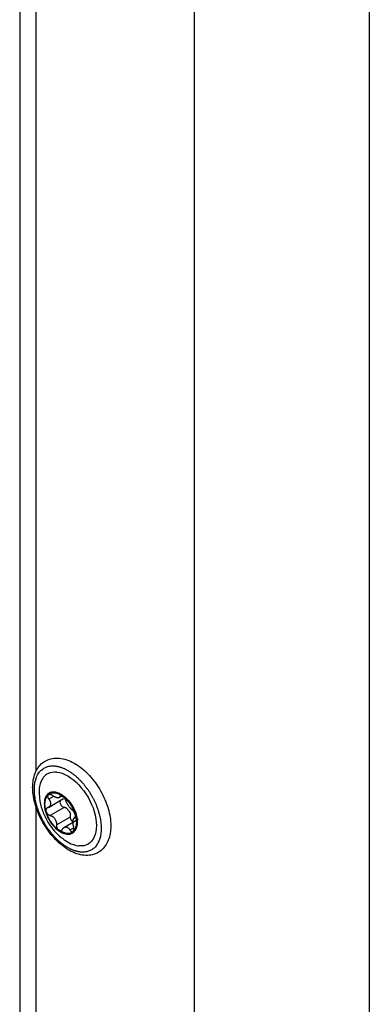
# Model space of a CAD drawing. Header units: millimetres. Extents: x -3787 to 418, y -511 to 3927.
# Tile 84 of 87: x -412 to -349, y 3508 to 3684. Entities that reach past the tile are written whole.
import ezdxf

# ---------------------------------------------------------------- set-up
doc = ezdxf.new("R2010")
doc.units = ezdxf.units.MM

msp = doc.modelspace()

# ---------------------------------------------------------------- linework, layer by layer
at = {"color": 7, "linetype": 'Continuous', "lineweight": 25}
for p, q in [((-411.61, 3851.22), (-411.61, 3218.34)), ((-380.4, 3150.64), (-380.4, 3824.93)), ((-349.15, 3798.61), (-349.15, 3242.63)), ((-406.29, 3545.47), (-406.37, 3545.42)), ((-406.49, 3542.87), (-403.9, 3544.37)), ((-404.66, 3544.56), (-404.05, 3544.91)), ((-403.95, 3544.36), (-403.79, 3544.46)), ((-403.67, 3542.87), (-406.19, 3541.41)), ((-405.06, 3539.75), (-402.54, 3541.2)), ((-401.16, 3540.72), (-403.75, 3539.23)), ((-401.74, 3541.03), (-401.92, 3540.92)), ((-402.23, 3538.26), (-402.16, 3538.31))]:
    msp.add_line(p, q, dxfattribs=at)
at = {"color": 8, "linetype": 'Continuous', "lineweight": 25}
for p, q in [((-408.68, 3549.32), (-408.68, 3776.47)), ((-405.57, 3544.84), (-406.42, 3544.35)), ((-404.29, 3544.92), (-404.43, 3544.84)), ((-408.68, 3315.79), (-408.68, 3542.94)), ((-402.65, 3538.83), (-401.94, 3539.23))]:
    msp.add_line(p, q, dxfattribs=at)
at = {"color": 7, "linetype": 'Continuous', "lineweight": 25, "flags": 128}
for points in [[(-406.29, 3545.47), (-406.08, 3545.56), (-405.34, 3545.65)], [(-405.34, 3545.65), (-404.49, 3545.4), (-403.62, 3544.84), (-402.81, 3544.02), (-402.11, 3543.01), (-401.61, 3541.9), (-401.34, 3540.78), (-401.32, 3539.77), (-401.57, 3538.94), (-402.04, 3538.38), (-402.16, 3538.31)]]:
    msp.add_lwpolyline(points, dxfattribs=at)
at = {"color": 7, "linetype": 'Continuous', "lineweight": 25}
for points, knots in [([(-409.3, 3546.43), (-409.29, 3546.17), (-409.27, 3545.41), (-409.05, 3544.08), (-408.59, 3542.49), (-407.91, 3540.91), (-407.06, 3539.4), (-406.05, 3538), (-404.91, 3536.77), (-403.69, 3535.74), (-402.41, 3534.94), (-401.1, 3534.43), (-399.81, 3534.22), (-398.59, 3534.34), (-397.52, 3534.78), (-396.65, 3535.49), (-396, 3536.42), (-395.55, 3537.55), (-395.33, 3538.86), (-395.34, 3540.32), (-395.58, 3541.88), (-396.05, 3543.47), (-396.73, 3545.05), (-397.58, 3546.56), (-398.59, 3547.96), (-399.72, 3549.19), (-400.95, 3550.23), (-402.23, 3551.02), (-403.54, 3551.54), (-404.83, 3551.75), (-406.04, 3551.63), (-407.11, 3551.19), (-407.99, 3550.48), (-408.64, 3549.55), (-409.08, 3548.42), (-409.27, 3547.35), (-409.29, 3546.66), (-409.3, 3546.43)], [0, 0, 0, 0, 0.015997, 0.045991, 0.075915, 0.10576, 0.135566, 0.165394, 0.195294, 0.225336, 0.255584, 0.286043, 0.316429, 0.346094, 0.374511, 0.40199, 0.429302, 0.457242, 0.4862, 0.515907, 0.545881, 0.575805, 0.605651, 0.635456, 0.665284, 0.695184, 0.725225, 0.755472, 0.785931, 0.816319, 0.845986, 0.874407, 0.901889, 0.9292, 0.957137, 0.986091, 1, 1, 1, 1]), ([(-400.75, 3534.88), (-400.81, 3534.89), (-400.94, 3534.9), (-401.13, 3534.94), (-401.32, 3534.98), (-401.52, 3535.03), (-401.72, 3535.09), (-401.92, 3535.15), (-402.12, 3535.23), (-402.32, 3535.31), (-402.52, 3535.41), (-402.73, 3535.51), (-402.93, 3535.62), (-403.13, 3535.74), (-403.34, 3535.86), (-403.54, 3536), (-403.75, 3536.14), (-403.95, 3536.29), (-404.15, 3536.44), (-404.35, 3536.61), (-404.55, 3536.78), (-404.74, 3536.95), (-404.94, 3537.14), (-405.13, 3537.33), (-405.32, 3537.52), (-405.51, 3537.73), (-405.69, 3537.93), (-405.87, 3538.15), (-406.05, 3538.37), (-406.22, 3538.59), (-406.39, 3538.82), (-406.56, 3539.05), (-406.72, 3539.29), (-406.88, 3539.53), (-407.04, 3539.77), (-407.18, 3540.02), (-407.33, 3540.27), (-407.47, 3540.52), (-407.6, 3540.77), (-407.73, 3541.03), (-407.85, 3541.29), (-407.97, 3541.55), (-408.08, 3541.81), (-408.19, 3542.08), (-408.29, 3542.34), (-408.38, 3542.6), (-408.47, 3542.87), (-408.57, 3543.2), (-408.68, 3543.61), (-408.79, 3544.08), (-408.88, 3544.55), (-408.94, 3545), (-408.99, 3545.44), (-409, 3545.78), (-409, 3546.2), (-408.98, 3546.76), (-408.89, 3547.37), (-408.75, 3547.87), (-408.56, 3548.43), (-408.24, 3549.02), (-407.63, 3549.69), (-406.92, 3550.11), (-406.27, 3550.25), (-405.9, 3550.29), (-405.7, 3550.29), (-405.49, 3550.29), (-405.36, 3550.27), (-405.31, 3550.27)], [0, 0, 0, 0, 0.010873, 0.021747, 0.03262, 0.043493, 0.054367, 0.06524, 0.076113, 0.086986, 0.09786, 0.108733, 0.119606, 0.13048, 0.141353, 0.152226, 0.1631, 0.173973, 0.184846, 0.195719, 0.206593, 0.217466, 0.228339, 0.239213, 0.250086, 0.260959, 0.271833, 0.282706, 0.293579, 0.304452, 0.315326, 0.326199, 0.337072, 0.347946, 0.358819, 0.369692, 0.380566, 0.391439, 0.402312, 0.413186, 0.424059, 0.434932, 0.445805, 0.456679, 0.467552, 0.478425, 0.489299, 0.500172, 0.519963, 0.539755, 0.559557, 0.579359, 0.598589, 0.617754, 0.624917, 0.656163, 0.697525, 0.718216, 0.738157, 0.795314, 0.837, 0.909668, 0.95481, 0.962476, 0.977346, 0.991399, 1, 1, 1, 1]), ([(-404.98, 3549.18), (-405.56, 3549.15), (-406.43, 3549.1), (-407.29, 3548.39), (-407.8, 3547.62), (-408.08, 3546.61), (-408.22, 3545.68), (-408.09, 3545.03), (-408.05, 3544.82)], [0, 0, 0, 0, 0.290956, 0.447583, 0.607534, 0.767485, 0.924111, 1, 1, 1, 1]), ([(-405.31, 3550.27), (-405.25, 3550.26), (-405.12, 3550.25), (-404.93, 3550.21), (-404.73, 3550.17), (-404.54, 3550.12), (-404.34, 3550.06), (-404.14, 3550), (-403.94, 3549.92), (-403.73, 3549.84), (-403.53, 3549.74), (-403.33, 3549.64), (-403.12, 3549.53), (-402.92, 3549.41), (-402.72, 3549.29), (-402.51, 3549.15), (-402.31, 3549.01), (-402.11, 3548.86), (-401.91, 3548.71), (-401.71, 3548.54), (-401.51, 3548.37), (-401.31, 3548.2), (-401.12, 3548.01), (-400.93, 3547.82), (-400.74, 3547.63), (-400.55, 3547.42), (-400.36, 3547.22), (-400.18, 3547), (-400.01, 3546.78), (-399.83, 3546.56), (-399.66, 3546.33), (-399.49, 3546.1), (-399.33, 3545.86), (-399.17, 3545.62), (-399.02, 3545.38), (-398.87, 3545.13), (-398.73, 3544.88), (-398.59, 3544.63), (-398.45, 3544.38), (-398.32, 3544.12), (-398.2, 3543.86), (-398.08, 3543.6), (-397.97, 3543.34), (-397.87, 3543.07), (-397.77, 3542.81), (-397.67, 3542.55), (-397.59, 3542.28), (-397.48, 3541.93), (-397.36, 3541.5), (-397.24, 3540.98), (-397.15, 3540.47), (-397.09, 3539.96), (-397.06, 3539.47), (-397.05, 3539), (-397.07, 3538.54), (-397.12, 3538.1), (-397.2, 3537.68), (-397.3, 3537.29), (-397.43, 3536.91), (-397.59, 3536.57), (-397.77, 3536.25), (-397.97, 3535.96), (-398.2, 3535.71), (-398.46, 3535.48), (-398.73, 3535.29), (-399.03, 3535.13), (-399.34, 3535.01), (-399.67, 3534.92), (-400.01, 3534.87), (-400.37, 3534.85), (-400.62, 3534.87), (-400.75, 3534.88)], [0, 0, 0, 0, 0.01087, 0.021741, 0.032611, 0.043481, 0.054352, 0.065222, 0.076093, 0.086963, 0.097833, 0.108704, 0.119574, 0.130444, 0.141315, 0.152185, 0.163055, 0.173926, 0.184796, 0.195666, 0.206537, 0.217407, 0.228278, 0.239148, 0.250018, 0.260889, 0.271759, 0.282629, 0.2935, 0.30437, 0.31524, 0.326111, 0.336981, 0.347851, 0.358722, 0.369592, 0.380463, 0.391333, 0.402203, 0.413074, 0.423944, 0.434814, 0.445685, 0.456555, 0.467425, 0.478296, 0.489166, 0.500036, 0.521774, 0.543512, 0.565249, 0.586987, 0.608724, 0.630462, 0.652199, 0.673937, 0.695674, 0.717412, 0.739149, 0.760887, 0.782625, 0.804362, 0.8261, 0.847837, 0.869575, 0.891312, 0.91305, 0.934787, 0.956525, 0.978262, 1, 1, 1, 1]), ([(-404.98, 3549.18), (-403.73, 3549.05), (-402.32, 3548.23), (-399.81, 3545.58), (-398.81, 3543.85), (-397.77, 3540.35), (-397.77, 3538.72), (-398.81, 3536.42), (-399.81, 3535.85), (-401.07, 3535.97)], [0, 0, 0, 0, 0.25, 0.25, 0.5, 0.5, 0.75, 0.75, 1, 1, 1, 1]), ([(-405.42, 3545.6), (-405.77, 3545.64), (-406.09, 3545.58), (-406.64, 3545.27), (-406.85, 3545.02), (-407.15, 3544.37), (-407.22, 3543.97), (-407.22, 3543.09), (-407.15, 3542.6), (-406.86, 3541.62), (-406.64, 3541.12), (-406.1, 3540.18), (-405.77, 3539.74), (-405.07, 3539), (-404.69, 3538.69), (-403.92, 3538.24), (-403.54, 3538.11), (-403.18, 3538.08)], [0, 0, 0, 0, 0.125, 0.125, 0.25, 0.25, 0.375, 0.375, 0.5, 0.5, 0.625, 0.625, 0.75, 0.75, 0.875, 0.875, 1, 1, 1, 1]), ([(-406.53, 3545.1), (-406.23, 3545.38), (-405.83, 3545.51), (-404.92, 3545.41), (-404.42, 3545.2), (-403.93, 3544.84)], [0, 0, 0, 0, 0.5, 0.5, 1, 1, 1, 1]), ([(-405.75, 3544.97), (-405.78, 3544.99), (-405.83, 3545.02), (-405.9, 3545.07), (-405.99, 3545.11), (-406.09, 3545.15), (-406.21, 3545.18), (-406.33, 3545.19), (-406.44, 3545.17), (-406.5, 3545.13), (-406.53, 3545.1)], [0, 0, 0, 0, 0.086738, 0.173874, 0.262412, 0.381161, 0.500077, 0.668064, 0.833077, 1, 1, 1, 1]), ([(-403.18, 3538.08), (-402.83, 3538.04), (-402.51, 3538.1), (-401.96, 3538.41), (-401.75, 3538.66), (-401.45, 3539.31), (-401.38, 3539.71), (-401.38, 3540.59), (-401.45, 3541.08), (-401.74, 3542.06), (-401.96, 3542.56), (-402.5, 3543.5), (-402.83, 3543.94), (-403.53, 3544.68), (-403.91, 3544.99), (-404.68, 3545.44), (-405.06, 3545.57), (-405.42, 3545.6)], [0, 0, 0, 0, 0.125, 0.125, 0.25, 0.25, 0.375, 0.375, 0.5, 0.5, 0.625, 0.625, 0.75, 0.75, 0.875, 0.875, 1, 1, 1, 1]), ([(-408.09, 3544.82), (-408.07, 3544.53), (-408.02, 3543.89), (-407.77, 3542.91), (-407.37, 3541.72), (-406.96, 3540.93), (-406.7, 3540.45)], [0, 0, 0, 0, 0.185769, 0.424307, 0.652184, 1, 1, 1, 1]), ([(-406.9, 3542.1), (-407.09, 3542.73), (-407.15, 3543.35), (-407.02, 3544.4), (-406.83, 3544.83), (-406.53, 3545.1)], [0, 0, 0, 0, 0.5, 0.5, 1, 1, 1, 1]), ([(-406.53, 3545.1), (-406.54, 3545.09), (-406.57, 3545.07), (-406.59, 3545.02), (-406.61, 3544.97), (-406.62, 3544.91), (-406.63, 3544.85), (-406.62, 3544.77), (-406.6, 3544.68), (-406.56, 3544.57), (-406.5, 3544.46), (-406.45, 3544.39), (-406.42, 3544.35)], [0, 0, 0, 0, 0.084084, 0.167114, 0.249666, 0.332343, 0.415764, 0.500551, 0.619332, 0.738029, 0.870001, 1, 1, 1, 1]), ([(-406.42, 3544.35), (-406.4, 3544.32), (-406.36, 3544.27), (-406.31, 3544.19), (-406.26, 3544.11), (-406.22, 3544.04), (-406.17, 3543.92), (-406.11, 3543.76), (-406.08, 3543.54), (-406.1, 3543.31), (-406.19, 3543.12), (-406.31, 3542.99), (-406.44, 3542.89), (-406.55, 3542.84), (-406.61, 3542.82)], [0, 0, 0, 0, 0.046074, 0.09015, 0.132234, 0.172336, 0.210462, 0.318499, 0.420284, 0.562638, 0.709748, 0.796787, 0.893499, 1, 1, 1, 1]), ([(-404.86, 3544.57), (-404.89, 3544.57), (-404.94, 3544.58), (-405.02, 3544.6), (-405.1, 3544.62), (-405.19, 3544.65), (-405.3, 3544.7), (-405.43, 3544.76), (-405.59, 3544.85), (-405.7, 3544.93), (-405.75, 3544.97)], [0, 0, 0, 0, 0.096136, 0.194084, 0.293936, 0.395784, 0.499709, 0.651567, 0.818287, 1, 1, 1, 1]), ([(-404.43, 3544.84), (-404.43, 3544.82), (-404.44, 3544.77), (-404.46, 3544.72), (-404.49, 3544.68), (-404.52, 3544.65), (-404.57, 3544.61), (-404.64, 3544.58), (-404.74, 3544.56), (-404.82, 3544.57), (-404.86, 3544.57)], [0, 0, 0, 0, 0.110891, 0.216369, 0.316458, 0.411187, 0.50059, 0.672516, 0.838849, 1, 1, 1, 1]), ([(-403.93, 3544.84), (-403.95, 3544.86), (-403.99, 3544.89), (-404.05, 3544.92), (-404.11, 3544.95), (-404.17, 3544.97), (-404.22, 3544.98), (-404.28, 3544.98), (-404.33, 3544.98), (-404.38, 3544.95), (-404.41, 3544.9), (-404.43, 3544.86), (-404.43, 3544.84)], [0, 0, 0, 0, 0.084084, 0.167114, 0.249666, 0.332343, 0.415764, 0.500551, 0.619332, 0.738029, 0.870001, 1, 1, 1, 1]), ([(-404.29, 3544.14), (-404.32, 3544.1), (-404.39, 3544.01), (-404.43, 3543.8), (-404.39, 3543.55), (-404.28, 3543.31), (-404.12, 3543.1), (-403.91, 3542.94), (-403.75, 3542.89), (-403.67, 3542.87)], [0, 0, 0, 0, 0.116078, 0.263705, 0.410595, 0.557602, 0.705301, 0.845444, 1, 1, 1, 1]), ([(-403.93, 3544.84), (-403.44, 3544.49), (-402.98, 3543.99), (-402.2, 3542.85), (-401.89, 3542.21), (-401.7, 3541.58)], [0, 0, 0, 0, 0.5, 0.5, 1, 1, 1, 1]), ([(-403.35, 3544.04), (-403.35, 3544.07), (-403.37, 3544.11), (-403.4, 3544.19), (-403.44, 3544.27), (-403.5, 3544.37), (-403.58, 3544.49), (-403.68, 3544.62), (-403.8, 3544.75), (-403.89, 3544.81), (-403.93, 3544.84)], [0, 0, 0, 0, 0.0867382, 0.1738744, 0.2624118, 0.3811614, 0.5000771, 0.6680637, 0.8330769, 1, 1, 1, 1]), ([(-402.21, 3542.38), (-402.23, 3542.4), (-402.28, 3542.43), (-402.34, 3542.49), (-402.41, 3542.55), (-402.47, 3542.61), (-402.56, 3542.71), (-402.69, 3542.87), (-402.86, 3543.1), (-403.01, 3543.34), (-403.13, 3543.55), (-403.22, 3543.74), (-403.29, 3543.89), (-403.33, 3543.99), (-403.35, 3544.04)], [0, 0, 0, 0, 0.055463, 0.108219, 0.15828, 0.205661, 0.250379, 0.378158, 0.499894, 0.621702, 0.749594, 0.8256, 0.909047, 1, 1, 1, 1]), ([(-406.61, 3542.82), (-406.63, 3542.81), (-406.67, 3542.8), (-406.73, 3542.76), (-406.79, 3542.71), (-406.85, 3542.64), (-406.9, 3542.55), (-406.93, 3542.42), (-406.94, 3542.26), (-406.91, 3542.16), (-406.9, 3542.1)], [0, 0, 0, 0, 0.086738, 0.173874, 0.262412, 0.381161, 0.500077, 0.668064, 0.833077, 1, 1, 1, 1]), ([(-404.67, 3538.84), (-405.16, 3539.19), (-405.62, 3539.69), (-406.4, 3540.83), (-406.71, 3541.47), (-406.9, 3542.1)], [0, 0, 0, 0, 0.5, 0.5, 1, 1, 1, 1]), ([(-406.9, 3542.1), (-406.89, 3542.07), (-406.87, 3542.02), (-406.84, 3541.94), (-406.79, 3541.86), (-406.74, 3541.79), (-406.69, 3541.72), (-406.62, 3541.64), (-406.53, 3541.57), (-406.42, 3541.5), (-406.31, 3541.44), (-406.23, 3541.42), (-406.19, 3541.41)], [0, 0, 0, 0, 0.084084, 0.167114, 0.249666, 0.332343, 0.415763, 0.500551, 0.619331, 0.738029, 0.870001, 1, 1, 1, 1]), ([(-403.27, 3542.71), (-403.3, 3542.73), (-403.36, 3542.76), (-403.46, 3542.8), (-403.56, 3542.84), (-403.64, 3542.86), (-403.67, 3542.87)], [0, 0, 0, 0, 0.2275155, 0.4699707, 0.7274438, 1, 1, 1, 1]), ([(-403.27, 3542.71), (-403.12, 3542.59), (-402.97, 3542.43), (-402.72, 3542.07), (-402.62, 3541.87), (-402.56, 3541.67)], [0, 0, 0, 0, 0.5, 0.5, 1, 1, 1, 1]), ([(-402.54, 3541.2), (-402.54, 3541.24), (-402.53, 3541.3), (-402.53, 3541.4), (-402.53, 3541.49), (-402.54, 3541.58), (-402.55, 3541.64), (-402.56, 3541.67)], [0, 0, 0, 0, 0.219257, 0.428851, 0.628814, 0.819183, 1, 1, 1, 1]), ([(-401.7, 3541.58), (-401.71, 3541.61), (-401.73, 3541.66), (-401.76, 3541.75), (-401.8, 3541.83), (-401.83, 3541.91), (-401.88, 3541.98), (-401.93, 3542.07), (-401.99, 3542.16), (-402.06, 3542.25), (-402.14, 3542.33), (-402.19, 3542.36), (-402.21, 3542.38)], [0, 0, 0, 0, 0.084084, 0.167114, 0.249666, 0.332343, 0.415764, 0.500551, 0.619332, 0.738029, 0.870001, 1, 1, 1, 1]), ([(-406.7, 3540.45), (-406.38, 3539.94), (-405.93, 3539.23), (-405.09, 3538.29), (-404.4, 3537.6), (-403.8, 3537.18), (-403.54, 3537)], [0, 0, 0, 0, 0.37941, 0.535554, 0.795634, 1, 1, 1, 1]), ([(-406.19, 3541.41), (-406.15, 3541.41), (-406.08, 3541.39), (-405.98, 3541.35), (-405.89, 3541.31), (-405.8, 3541.27), (-405.66, 3541.18), (-405.5, 3541.04), (-405.32, 3540.83), (-405.18, 3540.58), (-405.1, 3540.34), (-405.06, 3540.13), (-405.04, 3539.94), (-405.05, 3539.82), (-405.06, 3539.75)], [0, 0, 0, 0, 0.055463, 0.108219, 0.15828, 0.205661, 0.250379, 0.378158, 0.499894, 0.621702, 0.749594, 0.8256, 0.909047, 1, 1, 1, 1]), ([(-402.03, 3540.22), (-402.06, 3540.24), (-402.14, 3540.27), (-402.25, 3540.37), (-402.36, 3540.5), (-402.45, 3540.66), (-402.51, 3540.83), (-402.55, 3541.02), (-402.54, 3541.14), (-402.54, 3541.2)], [0, 0, 0, 0, 0.1038, 0.253003, 0.402142, 0.539367, 0.684612, 0.838095, 1, 1, 1, 1]), ([(-401.98, 3539.44), (-401.99, 3539.48), (-402.01, 3539.56), (-402.04, 3539.68), (-402.06, 3539.79), (-402.07, 3539.9), (-402.09, 3540.06), (-402.1, 3540.27), (-402.09, 3540.5), (-402.05, 3540.7), (-401.99, 3540.83), (-401.93, 3540.91), (-401.87, 3540.96), (-401.82, 3540.97), (-401.79, 3540.97)], [0, 0, 0, 0, 0.055463, 0.108219, 0.15828, 0.205661, 0.250379, 0.378158, 0.499894, 0.621702, 0.749594, 0.8256, 0.909047, 1, 1, 1, 1]), ([(-401.7, 3541.58), (-401.52, 3540.95), (-401.45, 3540.33), (-401.58, 3539.28), (-401.77, 3538.85), (-402.07, 3538.58)], [0, 0, 0, 0, 0.5, 0.5, 1, 1, 1, 1]), ([(-401.79, 3540.97), (-401.78, 3540.98), (-401.76, 3540.98), (-401.73, 3541), (-401.7, 3541.03), (-401.67, 3541.09), (-401.65, 3541.17), (-401.65, 3541.28), (-401.66, 3541.42), (-401.69, 3541.53), (-401.7, 3541.58)], [0, 0, 0, 0, 0.088673, 0.177747, 0.268293, 0.392295, 0.51654, 0.678897, 0.838585, 1, 1, 1, 1]), ([(-405.06, 3539.75), (-405.06, 3539.72), (-405.06, 3539.66), (-405.06, 3539.57), (-405.05, 3539.47), (-405.02, 3539.36), (-404.97, 3539.22), (-404.9, 3539.08), (-404.79, 3538.94), (-404.71, 3538.87), (-404.67, 3538.84)], [0, 0, 0, 0, 0.086738, 0.173874, 0.262412, 0.381161, 0.500077, 0.668064, 0.833077, 1, 1, 1, 1]), ([(-404.67, 3538.84), (-404.65, 3538.82), (-404.61, 3538.8), (-404.55, 3538.76), (-404.49, 3538.74), (-404.43, 3538.73), (-404.39, 3538.72), (-404.36, 3538.72)], [0, 0, 0, 0, 0.200671, 0.399802, 0.598581, 0.798234, 1, 1, 1, 1]), ([(-404.36, 3538.72), (-404.35, 3538.72), (-404.31, 3538.72), (-404.25, 3538.73), (-404.2, 3538.75), (-404.13, 3538.78), (-404.05, 3538.85), (-404, 3538.92), (-403.97, 3538.96)], [0, 0, 0, 0, 0.118657, 0.236659, 0.354757, 0.473716, 0.739027, 1, 1, 1, 1]), ([(-403.97, 3538.96), (-403.95, 3538.99), (-403.92, 3539.04), (-403.86, 3539.12), (-403.8, 3539.18), (-403.74, 3539.23), (-403.66, 3539.28), (-403.56, 3539.33), (-403.44, 3539.36), (-403.36, 3539.36), (-403.32, 3539.36)], [0, 0, 0, 0, 0.110891, 0.216369, 0.316458, 0.411187, 0.50059, 0.672516, 0.838849, 1, 1, 1, 1]), ([(-403.32, 3539.36), (-403.29, 3539.35), (-403.24, 3539.35), (-403.17, 3539.32), (-403.1, 3539.29), (-403.03, 3539.25), (-402.94, 3539.19), (-402.85, 3539.1), (-402.75, 3538.98), (-402.68, 3538.88), (-402.65, 3538.83)], [0, 0, 0, 0, 0.096136, 0.194084, 0.293936, 0.395784, 0.499709, 0.651567, 0.818287, 1, 1, 1, 1]), ([(-402.65, 3538.83), (-402.63, 3538.81), (-402.61, 3538.76), (-402.56, 3538.7), (-402.52, 3538.65), (-402.45, 3538.59), (-402.38, 3538.54), (-402.32, 3538.52), (-402.29, 3538.51)], [0, 0, 0, 0, 0.13071, 0.261256, 0.392902, 0.526927, 0.763641, 1, 1, 1, 1]), ([(-402.29, 3538.51), (-402.27, 3538.51), (-402.24, 3538.51), (-402.19, 3538.51), (-402.15, 3538.52), (-402.11, 3538.54), (-402.08, 3538.57), (-402.07, 3538.58)], [0, 0, 0, 0, 0.201766, 0.401419, 0.600198, 0.799329, 1, 1, 1, 1]), ([(-402.07, 3538.58), (-402.06, 3538.59), (-402.03, 3538.61), (-402, 3538.66), (-401.98, 3538.72), (-401.95, 3538.78), (-401.94, 3538.85), (-401.93, 3538.94), (-401.92, 3539.05), (-401.93, 3539.17), (-401.95, 3539.31), (-401.97, 3539.4), (-401.98, 3539.44)], [0, 0, 0, 0, 0.084084, 0.167115, 0.249667, 0.332343, 0.415764, 0.500551, 0.619332, 0.738029, 0.870001, 1, 1, 1, 1]), ([(-403.54, 3537.01), (-403.34, 3536.87), (-402.51, 3536.27), (-401.69, 3536.1), (-401.07, 3535.97)], [0, 0, 0, 0, 0.233986, 1, 1, 1, 1])]:
    msp.add_open_spline(points, degree=3, knots=knots, dxfattribs=at)
for points in [[(-403.23, 3538.22), (-403.68, 3538.27), (-404.18, 3538.48), (-404.67, 3538.84)], [(-402.07, 3538.58), (-402.37, 3538.3), (-402.77, 3538.18), (-403.23, 3538.22)]]:
    msp.add_open_spline(points, degree=3, dxfattribs=at)

doc.saveas('drawing.dxf')
